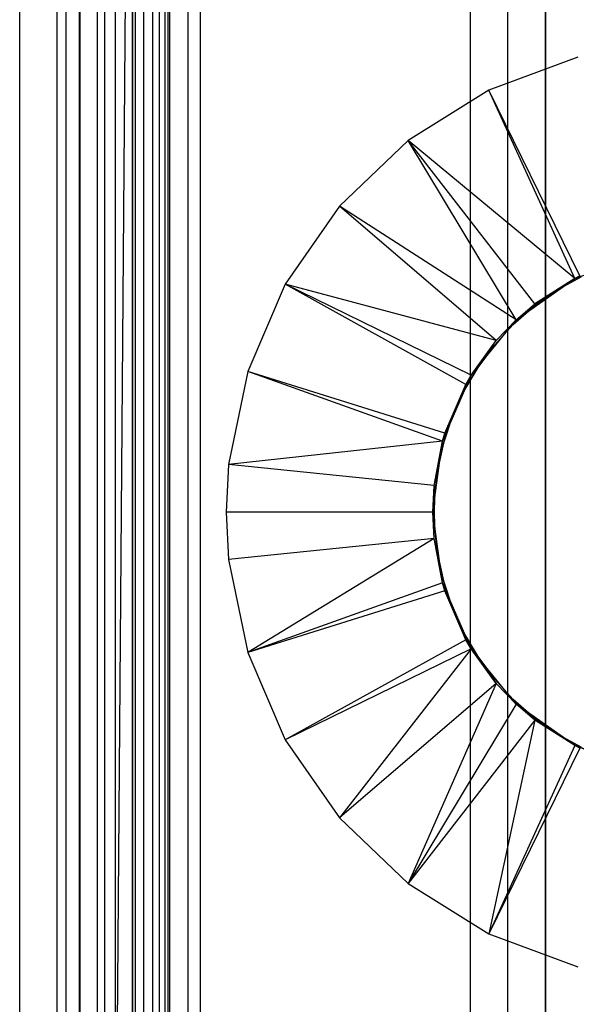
# Model space of a CAD drawing. Extents: x -18 to 18, y -209 to 194.
# Tile 85 of 108: x -18 to -3, y 139 to 165. Entities that reach past the tile are written whole.
import ezdxf

# ---------------------------------------------------------------- set-up
doc = ezdxf.new("R2010")
doc.units = 0
doc.header["$LTSCALE"] = 25.4
doc.layers.get('0').update_dxf_attribs({"linetype": 'CONTINUOUS'})

# ---------------------------------------------------------------- blocks, each defined once
blk = doc.blocks.new('PROFILE_FOCUS_15WB_STL')
at = {"color": 0}
for p, q in [((-18, -207, -70.5), (-18, 192, -70.492)), ((-18, -207, -55.5), (-18, 192, -55.492)), ((-18, -207, -55.5), (-18, 192, -55.492)), ((-14.996, 192, -70.5), (-18, -207, -70.5)), ((-14.996, 192, -70.5), (-18, -207, -70.5)), ((-18, -207, -70.5), (-18, 192, -70.492)), ((-17, -207, -57.736), (-17, 192, -57.736)), ((-17, -207, -69.5), (-17, 192, -69.5)), ((-17, -207, -67.5), (-17, 192, -67.5)), ((-17, -207, -68.496), (-17, 192, -68.496)), ((-17, -207, -68.496), (-17, 192, -68.496)), ((-17, -207, -69.5), (-17, 192, -69.5)), ((-17, -207, -57.736), (-17, 192, -57.736)), ((-17, -207, -67.5), (-17, 192, -67.5)), ((-16.762, -207, -55.086), (-16.762, 192, -55.086)), ((-16.762, -207, -55.914), (-16.762, 192, -55.914)), ((-16.762, -207, -55.086), (-16.762, 192, -55.086)), ((-16.762, -207, -55.914), (-16.762, 192, -55.914)), ((-16.404, -207, -52.849), (-16.404, 192, -52.849)), ((-16.404, -207, -52.849), (-16.404, 192, -52.849)), ((-16.393, -207, -54.345), (-16.393, 192, -54.345)), ((-16.393, -207, -56.655), (-16.393, 192, -56.655)), ((-16.393, -207, -54.345), (-16.393, 192, -54.345)), ((-16.393, -207, -56.655), (-16.393, 192, -56.655)), ((-15.924, -207, -58.354), (-15.924, 192, -58.354)), ((-15.924, -207, -58.354), (-15.924, 192, -58.354)), ((-15.733, -207, -53.845), (-15.733, 192, -53.845)), ((-15.733, -207, -53.845), (-15.733, 192, -53.845)), ((-15.733, -207, -57.155), (-15.733, 192, -57.155)), ((-15.733, -207, -57.155), (-15.733, 192, -57.155)), ((-15.452, -207, -52.534), (-15.452, 192, -52.534)), ((-15.452, -207, -52.534), (-15.452, 192, -52.534)), ((-14.996, -207, -70.5), (-14.996, 192, -70.5)), ((-14.996, -207, -67.5), (-14.996, 192, -67.5)), ((-14.996, -207, -68.496), (-14.996, 192, -68.496)), ((-14.996, -207, -69.5), (-14.996, 192, -69.5)), ((-14.996, -207, -67.5), (-14.996, 192, -67.5)), ((-14.996, -207, -69.5), (-14.996, 192, -69.5)), ((-14.996, -207, -70.5), (-14.996, 192, -70.5)), ((-14.996, -207, -68.496), (-14.996, 192, -68.496)), ((-14.919, -207, -53.692), (-14.919, 192, -53.692)), ((-14.919, -207, -53.692), (-14.919, 192, -53.692)), ((-14.919, -207, -57.308), (-14.919, 192, -57.308)), ((-14.919, -207, -57.308), (-14.919, 192, -57.308)), ((-14.69, -207, -58.484), (-14.69, 192, -58.484)), ((-14.69, -207, -58.484), (-14.69, 192, -58.484)), ((-14.45, -207, -52.551), (-14.45, 192, -52.551)), ((-14.45, -207, -52.551), (-14.45, 192, -52.551)), ((-14.274, -207, -43), (-14.274, 192, -43)), ((-14.274, -207, -43), (-14.274, 192, -43)), ((-14.123, -207, -53.917), (-14.123, 192, -53.917)), ((-14.123, -207, -53.917), (-14.123, 192, -53.917)), ((-14.123, -207, -57.083), (-14.123, 192, -57.083)), ((-14.123, -207, -57.083), (-14.123, 192, -57.083)), ((-14.058, 192, -42), (-14.058, -207, -42)), ((-14.058, 192, -42), (-14.058, -207, -42)), ((-14, -207, -37), (-14, 192, -36.992)), ((-14, -207, -37), (-14, 192, -36.992)), ((-13.509, -207, -54.474), (-13.509, 192, -54.474)), ((-13.509, -207, -52.896), (-13.509, 192, -52.896)), ((-13.509, -207, -52.896), (-13.509, 192, -52.896)), ((-13.509, -207, -54.474), (-13.509, 192, -54.474)), ((-13.509, -207, -56.526), (-13.509, 192, -56.526)), ((-13.509, -207, -58.104), (-13.509, 192, -58.104)), ((-13.509, -207, -56.526), (-13.509, 192, -56.526)), ((-13.509, -207, -58.104), (-13.509, 192, -58.104)), ((-13.193, 192, -38), (-13.193, -207, -38)), ((-13.193, 192, -38), (-13.193, -207, -38)), ((-6, 192, -40.3), (-6, -207, -40.3)), ((-6, 192, -38), (-6, -207, -38)), ((-6, 192, -40.3), (-6, -207, -40.3)), ((-6, 192, -38), (-6, -207, -38)), ((-5, -207, -38), (-5, 192, -38)), ((-5, -207, -39.3), (-5, 192, -39.3)), ((-5, -207, -38), (-5, 192, -38)), ((-5, -207, -39.3), (-5, 192, -39.3)), ((-4, -207, -44.896), (-4, 192, -44.896)), ((-4, -207, -43), (-4, 192, -43)), ((-4, -207, -44.896), (-4, 192, -44.896)), ((-4, -207, -43), (-4, 192, -43)), ((-4, -207, -40.3), (-4, 192, -40.3)), ((-4, 192, -42), (-4, -207, -42)), ((-4, -207, -40.3), (-4, 192, -40.3)), ((-4, 192, -42), (-4, -207, -42)), ((-15, 59.434, -61.8), (-15, 191.734, -61.8)), ((-15, 191.734, -70.5), (-15, 59.434, -70.5)), ((-15, 59.434, -61.8), (-15, 191.734, -61.8)), ((-15, 191.734, -70.5), (-15, 59.434, -70.5)), ((-3.133, 163.985, -70.5), (-5.505, 163.107, -70.5)), ((-3.133, 163.985, -70.5), (-5.505, 163.107, -70.5)), ((-5.505, 163.107, -70.5), (-7.651, 161.769, -70.5)), ((-5.505, 163.107, -70.5), (-7.651, 161.769, -70.5)), ((-3.083, 158.169, -62.056), (-5.505, 163.107, -70.5)), ((-3.083, 158.169, -62.056), (-5.505, 163.107, -70.5)), ((-3.22, 158.099, -62.056), (-5.505, 163.107, -70.5)), ((-3.22, 158.099, -62.056), (-5.505, 163.107, -70.5)), ((-7.651, 161.769, -70.5), (-9.484, 160.026, -70.5)), ((-7.651, 161.769, -70.5), (-9.484, 160.026, -70.5)), ((-3.22, 158.099, -62.056), (-7.651, 161.769, -70.5)), ((-4.285, 157.42, -62.056), (-7.651, 161.769, -70.5)), ((-3.22, 158.099, -62.056), (-7.651, 161.769, -70.5)), ((-4.285, 157.42, -62.056), (-7.651, 161.769, -70.5)), ((-4.778, 157, -62.056), (-7.651, 161.769, -70.5)), ((-4.778, 157, -62.056), (-7.651, 161.769, -70.5)), ((-9.484, 160.026, -70.5), (-10.929, 157.951, -70.5)), ((-9.484, 160.026, -70.5), (-10.929, 157.951, -70.5)), ((-4.778, 157, -62.056), (-9.484, 160.026, -70.5)), ((-4.778, 157, -62.056), (-9.484, 160.026, -70.5)), ((-5.311, 156.444, -62.056), (-9.484, 160.026, -70.5)), ((-5.311, 156.444, -62.056), (-9.484, 160.026, -70.5)), ((-3.22, 158.099, -61.8), (-1.424, 158.738, -61.8)), ((-3.22, 158.099, -61.8), (-1.424, 158.738, -61.8)), ((-4.778, 157, -61.8), (-3.22, 158.099, -61.8)), ((-4.778, 157, -61.8), (-3.22, 158.099, -61.8)), ((-3.22, 158.099, -61.8), (-4.285, 157.42, -62.056)), ((-4.285, 157.42, -62.056), (-3.22, 158.099, -62.056)), ((-3.22, 158.099, -61.8), (-4.285, 157.42, -62.056)), ((-4.285, 157.42, -62.056), (-3.22, 158.099, -62.056)), ((-3.045, 158.145, -62.056), (-3.693, 157.786, -62.056)), ((-3.693, 157.786, -56.056), (-3.045, 158.145, -56.056)), ((-3.045, 158.145, -62.056), (-3.693, 157.786, -62.056)), ((-3.693, 157.786, -56.056), (-3.045, 158.145, -56.056)), ((-3.22, 158.099, -62.056), (-3.083, 158.169, -62.056)), ((-3.083, 158.169, -62.056), (-3.22, 158.099, -61.8)), ((-3.083, 158.169, -62.056), (-3.22, 158.099, -61.8)), ((-3.22, 158.099, -62.056), (-3.083, 158.169, -62.056)), ((-3.22, 158.099, -61.8), (-3.22, 158.099, -62.056)), ((-3.22, 158.099, -61.8), (-3.22, 158.099, -62.056)), ((-10.929, 157.951, -70.5), (-11.927, 155.626, -70.5)), ((-10.929, 157.951, -70.5), (-11.927, 155.626, -70.5)), ((-5.311, 156.444, -62.056), (-10.929, 157.951, -70.5)), ((-5.981, 155.521, -62.056), (-10.929, 157.951, -70.5)), ((-5.311, 156.444, -62.056), (-10.929, 157.951, -70.5)), ((-5.981, 155.521, -62.056), (-10.929, 157.951, -70.5)), ((-6.12, 155.281, -62.056), (-10.929, 157.951, -70.5)), ((-6.12, 155.281, -62.056), (-10.929, 157.951, -70.5)), ((-3.693, 157.786, -62.056), (-4.299, 157.36, -62.056)), ((-4.299, 157.36, -56.056), (-3.693, 157.786, -56.056)), ((-3.693, 157.786, -62.056), (-4.299, 157.36, -62.056)), ((-4.299, 157.36, -56.056), (-3.693, 157.786, -56.056)), ((-3.693, 157.786, -62.056), (-3.693, 157.786, -56.056)), ((-3.693, 157.786, -62.056), (-3.693, 157.786, -56.056)), ((-4.299, 157.36, -62.056), (-4.857, 156.872, -62.056)), ((-4.857, 156.872, -56.056), (-4.299, 157.36, -56.056)), ((-4.299, 157.36, -62.056), (-4.857, 156.872, -62.056)), ((-4.857, 156.872, -56.056), (-4.299, 157.36, -56.056)), ((-4.778, 157, -61.8), (-4.285, 157.42, -62.056)), ((-4.778, 157, -61.8), (-4.285, 157.42, -62.056)), ((-4.778, 157, -62.056), (-4.285, 157.42, -62.056)), ((-4.778, 157, -62.056), (-4.285, 157.42, -62.056)), ((-4.299, 157.36, -62.056), (-4.299, 157.36, -56.056)), ((-4.299, 157.36, -62.056), (-4.299, 157.36, -56.056)), ((-5.981, 155.521, -61.8), (-4.778, 157, -61.8)), ((-5.981, 155.521, -62.056), (-4.778, 157, -61.8)), ((-5.981, 155.521, -61.8), (-4.778, 157, -61.8)), ((-5.981, 155.521, -62.056), (-4.778, 157, -61.8)), ((-5.311, 156.444, -62.056), (-4.778, 157, -61.8)), ((-5.311, 156.444, -62.056), (-4.778, 157, -61.8)), ((-5.311, 156.444, -62.056), (-4.778, 157, -62.056)), ((-5.311, 156.444, -62.056), (-4.778, 157, -62.056)), ((-4.778, 157, -61.8), (-4.778, 157, -62.056)), ((-4.778, 157, -61.8), (-4.778, 157, -62.056)), ((-4.857, 156.872, -62.056), (-5.36, 156.328, -62.056)), ((-5.36, 156.328, -56.056), (-4.857, 156.872, -56.056)), ((-4.857, 156.872, -62.056), (-5.36, 156.328, -62.056)), ((-5.36, 156.328, -56.056), (-4.857, 156.872, -56.056)), ((-4.857, 156.872, -62.056), (-4.857, 156.872, -56.056)), ((-4.857, 156.872, -62.056), (-4.857, 156.872, -56.056)), ((-5.981, 155.521, -62.056), (-5.311, 156.444, -62.056)), ((-5.981, 155.521, -62.056), (-5.311, 156.444, -62.056)), ((-5.36, 156.328, -62.056), (-5.801, 155.733, -62.056)), ((-5.801, 155.733, -56.056), (-5.36, 156.328, -56.056)), ((-5.36, 156.328, -62.056), (-5.801, 155.733, -62.056)), ((-5.801, 155.733, -56.056), (-5.36, 156.328, -56.056)), ((-5.36, 156.328, -62.056), (-5.36, 156.328, -56.056)), ((-5.36, 156.328, -62.056), (-5.36, 156.328, -56.056)), ((-5.801, 155.733, -62.056), (-6.178, 155.094, -62.056)), ((-6.178, 155.094, -56.056), (-5.801, 155.733, -56.056)), ((-5.801, 155.733, -62.056), (-6.178, 155.094, -62.056)), ((-6.178, 155.094, -56.056), (-5.801, 155.733, -56.056)), ((-5.801, 155.733, -62.056), (-5.801, 155.733, -56.056)), ((-5.801, 155.733, -62.056), (-5.801, 155.733, -56.056)), ((-11.927, 155.626, -70.5), (-12.436, 153.149, -70.5)), ((-11.927, 155.626, -70.5), (-12.436, 153.149, -70.5)), ((-6.679, 153.98, -62.056), (-11.927, 155.626, -70.5)), ((-6.679, 153.98, -62.056), (-11.927, 155.626, -70.5)), ((-6.74, 153.773, -62.056), (-11.927, 155.626, -70.5)), ((-6.74, 153.773, -62.056), (-11.927, 155.626, -70.5)), ((-6.74, 153.773, -61.8), (-5.981, 155.521, -61.8)), ((-6.74, 153.773, -61.8), (-5.981, 155.521, -61.8)), ((-6.679, 153.98, -62.056), (-5.981, 155.521, -61.8)), ((-6.679, 153.98, -62.056), (-5.981, 155.521, -61.8)), ((-6.12, 155.281, -62.056), (-5.981, 155.521, -61.8)), ((-6.12, 155.281, -62.056), (-5.981, 155.521, -61.8)), ((-6.12, 155.281, -62.056), (-5.981, 155.521, -62.056)), ((-6.12, 155.281, -62.056), (-5.981, 155.521, -62.056)), ((-5.981, 155.521, -62.056), (-5.981, 155.521, -61.8)), ((-5.981, 155.521, -62.056), (-5.981, 155.521, -61.8)), ((-6.679, 153.98, -62.056), (-6.12, 155.281, -62.056)), ((-6.679, 153.98, -62.056), (-6.12, 155.281, -62.056)), ((-6.178, 155.094, -62.056), (-6.484, 154.42, -62.056)), ((-6.484, 154.42, -56.056), (-6.178, 155.094, -56.056)), ((-6.178, 155.094, -62.056), (-6.484, 154.42, -62.056)), ((-6.484, 154.42, -56.056), (-6.178, 155.094, -56.056)), ((-6.178, 155.094, -62.056), (-6.178, 155.094, -56.056)), ((-6.178, 155.094, -62.056), (-6.178, 155.094, -56.056)), ((-6.484, 154.42, -62.056), (-6.717, 153.716, -62.056)), ((-6.717, 153.716, -56.056), (-6.484, 154.42, -56.056)), ((-6.484, 154.42, -62.056), (-6.717, 153.716, -62.056)), ((-6.717, 153.716, -56.056), (-6.484, 154.42, -56.056)), ((-6.484, 154.42, -62.056), (-6.484, 154.42, -56.056)), ((-6.484, 154.42, -62.056), (-6.484, 154.42, -56.056)), ((-6.74, 153.773, -61.8), (-6.679, 153.98, -62.056)), ((-6.74, 153.773, -62.056), (-6.679, 153.98, -62.056)), ((-6.74, 153.773, -61.8), (-6.679, 153.98, -62.056)), ((-6.74, 153.773, -62.056), (-6.679, 153.98, -62.056)), ((-6.74, 153.773, -62.056), (-12.436, 153.149, -70.5)), ((-6.74, 153.773, -62.056), (-12.436, 153.149, -70.5)), ((-7, 151.884, -61.8), (-6.74, 153.773, -61.8)), ((-7, 151.884, -61.8), (-6.74, 153.773, -61.8)), ((-6.964, 152.592, -62.056), (-6.74, 153.773, -61.8)), ((-6.964, 152.592, -62.056), (-6.74, 153.773, -61.8)), ((-6.964, 152.592, -62.056), (-6.74, 153.773, -62.056)), ((-6.964, 152.592, -62.056), (-6.74, 153.773, -62.056)), ((-6.717, 153.716, -62.056), (-6.873, 152.992, -62.056)), ((-6.873, 152.992, -56.056), (-6.717, 153.716, -56.056)), ((-6.717, 153.716, -62.056), (-6.873, 152.992, -62.056)), ((-6.873, 152.992, -56.056), (-6.717, 153.716, -56.056)), ((-6.74, 153.773, -62.056), (-6.74, 153.773, -61.8)), ((-6.74, 153.773, -62.056), (-6.74, 153.773, -61.8)), ((-6.717, 153.716, -62.056), (-6.717, 153.716, -56.056)), ((-6.717, 153.716, -62.056), (-6.717, 153.716, -56.056)), ((-12.436, 153.149, -70.5), (-12.5, 151.884, -70.5)), ((-12.436, 153.149, -70.5), (-12.5, 151.884, -70.5)), ((-6.964, 152.592, -62.056), (-12.436, 153.149, -70.5)), ((-6.964, 152.592, -62.056), (-12.436, 153.149, -70.5)), ((-6.873, 152.992, -62.056), (-6.952, 152.255, -62.056)), ((-6.952, 152.255, -56.056), (-6.873, 152.992, -56.056)), ((-6.873, 152.992, -62.056), (-6.952, 152.255, -62.056)), ((-6.952, 152.255, -56.056), (-6.873, 152.992, -56.056)), ((-6.873, 152.992, -62.056), (-6.873, 152.992, -56.056)), ((-6.873, 152.992, -62.056), (-6.873, 152.992, -56.056)), ((-7, 151.884, -62.056), (-6.964, 152.592, -62.056)), ((-6.964, 152.592, -62.056), (-7, 151.884, -61.8)), ((-6.964, 152.592, -62.056), (-7, 151.884, -61.8)), ((-7, 151.884, -62.056), (-6.964, 152.592, -62.056)), ((-6.962, 151.884, -56.056), (-6.952, 152.255, -56.056)), ((-6.952, 152.255, -62.056), (-6.962, 151.884, -62.056)), ((-6.952, 152.255, -62.056), (-6.962, 151.884, -62.056)), ((-6.962, 151.884, -56.056), (-6.952, 152.255, -56.056)), ((-6.952, 152.255, -62.056), (-6.952, 152.255, -56.056)), ((-6.952, 152.255, -62.056), (-6.952, 152.255, -56.056)), ((-12.5, 151.884, -70.5), (-12.436, 150.62, -70.5)), ((-7, 151.884, -62.056), (-12.5, 151.884, -70.5)), ((-7, 151.884, -62.056), (-12.5, 151.884, -70.5)), ((-12.5, 151.884, -70.5), (-12.436, 150.62, -70.5)), ((-6.74, 149.996, -61.8), (-7, 151.884, -61.8)), ((-6.74, 149.996, -62.056), (-7, 151.884, -61.8)), ((-6.74, 149.996, -61.8), (-7, 151.884, -61.8)), ((-6.74, 149.996, -62.056), (-7, 151.884, -61.8)), ((-6.964, 151.176, -62.056), (-7, 151.884, -61.8)), ((-6.964, 151.176, -62.056), (-7, 151.884, -62.056)), ((-7, 151.884, -62.056), (-7, 151.884, -61.8)), ((-6.964, 151.176, -62.056), (-7, 151.884, -61.8)), ((-7, 151.884, -62.056), (-7, 151.884, -61.8)), ((-6.964, 151.176, -62.056), (-7, 151.884, -62.056)), ((-6.962, 151.884, -62.056), (-6.962, 151.884, -56.056)), ((-6.962, 151.884, -62.056), (-6.962, 151.884, -56.056)), ((-6.962, 151.884, -62.056), (-6.952, 151.514, -62.056)), ((-6.952, 151.514, -56.056), (-6.962, 151.884, -56.056)), ((-6.962, 151.884, -62.056), (-6.952, 151.514, -62.056)), ((-6.952, 151.514, -56.056), (-6.962, 151.884, -56.056)), ((-6.952, 151.514, -62.056), (-6.952, 151.514, -56.056)), ((-6.952, 151.514, -62.056), (-6.873, 150.777, -62.056)), ((-6.873, 150.777, -56.056), (-6.952, 151.514, -56.056)), ((-6.952, 151.514, -62.056), (-6.952, 151.514, -56.056)), ((-6.952, 151.514, -62.056), (-6.873, 150.777, -62.056)), ((-6.873, 150.777, -56.056), (-6.952, 151.514, -56.056)), ((-6.964, 151.176, -62.056), (-12.436, 150.62, -70.5)), ((-6.964, 151.176, -62.056), (-12.436, 150.62, -70.5)), ((-6.964, 151.176, -62.056), (-11.927, 148.142, -70.5)), ((-6.964, 151.176, -62.056), (-11.927, 148.142, -70.5)), ((-6.74, 149.996, -62.056), (-6.964, 151.176, -62.056)), ((-6.74, 149.996, -62.056), (-6.964, 151.176, -62.056)), ((-6.873, 150.777, -62.056), (-6.873, 150.777, -56.056)), ((-6.873, 150.777, -62.056), (-6.717, 150.053, -62.056)), ((-6.717, 150.053, -56.056), (-6.873, 150.777, -56.056)), ((-6.873, 150.777, -62.056), (-6.873, 150.777, -56.056)), ((-6.873, 150.777, -62.056), (-6.717, 150.053, -62.056)), ((-6.717, 150.053, -56.056), (-6.873, 150.777, -56.056)), ((-12.436, 150.62, -70.5), (-11.927, 148.142, -70.5)), ((-12.436, 150.62, -70.5), (-11.927, 148.142, -70.5)), ((-6.74, 149.996, -62.056), (-11.927, 148.142, -70.5)), ((-6.74, 149.996, -62.056), (-11.927, 148.142, -70.5)), ((-5.981, 148.247, -61.8), (-6.74, 149.996, -61.8)), ((-6.74, 149.996, -61.8), (-6.74, 149.996, -62.056)), ((-6.12, 148.487, -62.056), (-6.74, 149.996, -61.8)), ((-5.981, 148.247, -61.8), (-6.74, 149.996, -61.8)), ((-6.12, 148.487, -62.056), (-6.74, 149.996, -61.8)), ((-6.679, 149.789, -62.056), (-6.74, 149.996, -61.8)), ((-6.679, 149.789, -62.056), (-6.74, 149.996, -61.8)), ((-6.679, 149.789, -62.056), (-6.74, 149.996, -62.056)), ((-6.74, 149.996, -61.8), (-6.74, 149.996, -62.056)), ((-6.679, 149.789, -62.056), (-6.74, 149.996, -62.056)), ((-6.717, 150.053, -62.056), (-6.717, 150.053, -56.056)), ((-6.717, 150.053, -62.056), (-6.484, 149.349, -62.056)), ((-6.484, 149.349, -56.056), (-6.717, 150.053, -56.056)), ((-6.717, 150.053, -62.056), (-6.717, 150.053, -56.056)), ((-6.717, 150.053, -62.056), (-6.484, 149.349, -62.056)), ((-6.484, 149.349, -56.056), (-6.717, 150.053, -56.056)), ((-6.679, 149.789, -62.056), (-11.927, 148.142, -70.5)), ((-6.679, 149.789, -62.056), (-11.927, 148.142, -70.5)), ((-6.12, 148.487, -62.056), (-6.679, 149.789, -62.056)), ((-6.12, 148.487, -62.056), (-6.679, 149.789, -62.056)), ((-6.484, 149.349, -62.056), (-6.484, 149.349, -56.056)), ((-6.484, 149.349, -62.056), (-6.178, 148.674, -62.056)), ((-6.178, 148.674, -56.056), (-6.484, 149.349, -56.056)), ((-6.484, 149.349, -62.056), (-6.484, 149.349, -56.056)), ((-6.484, 149.349, -62.056), (-6.178, 148.674, -62.056)), ((-6.178, 148.674, -56.056), (-6.484, 149.349, -56.056)), ((-6.178, 148.674, -62.056), (-6.178, 148.674, -56.056)), ((-6.178, 148.674, -62.056), (-5.801, 148.036, -62.056)), ((-5.801, 148.036, -56.056), (-6.178, 148.674, -56.056)), ((-6.178, 148.674, -62.056), (-6.178, 148.674, -56.056)), ((-6.178, 148.674, -62.056), (-5.801, 148.036, -62.056)), ((-5.801, 148.036, -56.056), (-6.178, 148.674, -56.056)), ((-6.12, 148.487, -62.056), (-10.929, 145.818, -70.5)), ((-6.12, 148.487, -62.056), (-10.929, 145.818, -70.5)), ((-5.981, 148.247, -62.056), (-6.12, 148.487, -62.056)), ((-6.12, 148.487, -62.056), (-5.981, 148.247, -61.8)), ((-6.12, 148.487, -62.056), (-5.981, 148.247, -61.8)), ((-5.981, 148.247, -62.056), (-6.12, 148.487, -62.056)), ((-11.927, 148.142, -70.5), (-10.929, 145.818, -70.5)), ((-11.927, 148.142, -70.5), (-10.929, 145.818, -70.5)), ((-5.981, 148.247, -62.056), (-10.929, 145.818, -70.5)), ((-5.981, 148.247, -62.056), (-10.929, 145.818, -70.5)), ((-5.981, 148.247, -62.056), (-9.484, 143.742, -70.5)), ((-5.981, 148.247, -62.056), (-9.484, 143.742, -70.5)), ((-4.778, 146.768, -61.8), (-5.981, 148.247, -61.8)), ((-5.981, 148.247, -61.8), (-5.981, 148.247, -62.056)), ((-5.981, 148.247, -61.8), (-5.981, 148.247, -62.056)), ((-5.981, 148.247, -61.8), (-5.311, 147.325, -62.056)), ((-5.311, 147.325, -62.056), (-5.981, 148.247, -62.056)), ((-5.981, 148.247, -61.8), (-5.311, 147.325, -62.056)), ((-4.778, 146.768, -61.8), (-5.981, 148.247, -61.8)), ((-5.311, 147.325, -62.056), (-5.981, 148.247, -62.056)), ((-5.801, 148.036, -62.056), (-5.801, 148.036, -56.056)), ((-5.801, 148.036, -62.056), (-5.36, 147.441, -62.056)), ((-5.36, 147.441, -56.056), (-5.801, 148.036, -56.056)), ((-5.801, 148.036, -62.056), (-5.801, 148.036, -56.056)), ((-5.801, 148.036, -62.056), (-5.36, 147.441, -62.056)), ((-5.36, 147.441, -56.056), (-5.801, 148.036, -56.056)), ((-5.311, 147.325, -62.056), (-9.484, 143.742, -70.5)), ((-5.311, 147.325, -62.056), (-9.484, 143.742, -70.5)), ((-5.311, 147.325, -62.056), (-7.651, 142, -70.5)), ((-5.311, 147.325, -62.056), (-7.651, 142, -70.5)), ((-5.36, 147.441, -62.056), (-5.36, 147.441, -56.056)), ((-5.36, 147.441, -62.056), (-4.857, 146.896, -62.056)), ((-4.857, 146.896, -56.056), (-5.36, 147.441, -56.056)), ((-5.36, 147.441, -62.056), (-5.36, 147.441, -56.056)), ((-5.36, 147.441, -62.056), (-4.857, 146.896, -62.056)), ((-4.857, 146.896, -56.056), (-5.36, 147.441, -56.056)), ((-4.778, 146.768, -61.8), (-5.311, 147.325, -62.056)), ((-4.778, 146.768, -61.8), (-5.311, 147.325, -62.056)), ((-4.778, 146.768, -62.056), (-5.311, 147.325, -62.056)), ((-4.778, 146.768, -62.056), (-5.311, 147.325, -62.056)), ((-4.778, 146.768, -62.056), (-7.651, 142, -70.5)), ((-4.778, 146.768, -62.056), (-7.651, 142, -70.5)), ((-4.857, 146.896, -62.056), (-4.857, 146.896, -56.056)), ((-4.857, 146.896, -62.056), (-4.299, 146.408, -62.056)), ((-4.299, 146.408, -56.056), (-4.857, 146.896, -56.056)), ((-4.857, 146.896, -62.056), (-4.857, 146.896, -56.056)), ((-4.857, 146.896, -62.056), (-4.299, 146.408, -62.056)), ((-4.299, 146.408, -56.056), (-4.857, 146.896, -56.056)), ((-3.22, 145.669, -61.8), (-4.778, 146.768, -61.8)), ((-4.778, 146.768, -61.8), (-4.778, 146.768, -62.056)), ((-3.22, 145.669, -62.056), (-4.778, 146.768, -61.8)), ((-3.22, 145.669, -61.8), (-4.778, 146.768, -61.8)), ((-3.22, 145.669, -62.056), (-4.778, 146.768, -61.8)), ((-4.285, 146.349, -62.056), (-4.778, 146.768, -61.8)), ((-4.285, 146.349, -62.056), (-4.778, 146.768, -61.8)), ((-4.285, 146.349, -62.056), (-4.778, 146.768, -62.056)), ((-4.778, 146.768, -61.8), (-4.778, 146.768, -62.056)), ((-4.285, 146.349, -62.056), (-4.778, 146.768, -62.056)), ((-4.285, 146.349, -62.056), (-7.651, 142, -70.5)), ((-4.285, 146.349, -62.056), (-7.651, 142, -70.5)), ((-4.285, 146.349, -62.056), (-5.505, 140.662, -70.5)), ((-4.285, 146.349, -62.056), (-5.505, 140.662, -70.5)), ((-4.299, 146.408, -62.056), (-4.299, 146.408, -56.056)), ((-4.299, 146.408, -62.056), (-3.693, 145.982, -62.056)), ((-3.693, 145.982, -56.056), (-4.299, 146.408, -56.056)), ((-4.299, 146.408, -62.056), (-4.299, 146.408, -56.056)), ((-4.299, 146.408, -62.056), (-3.693, 145.982, -62.056)), ((-3.693, 145.982, -56.056), (-4.299, 146.408, -56.056)), ((-3.22, 145.669, -62.056), (-4.285, 146.349, -62.056)), ((-3.22, 145.669, -62.056), (-4.285, 146.349, -62.056)), ((-3.693, 145.982, -62.056), (-3.693, 145.982, -56.056)), ((-3.693, 145.982, -62.056), (-3.045, 145.623, -62.056)), ((-3.045, 145.623, -56.056), (-3.693, 145.982, -56.056)), ((-3.693, 145.982, -62.056), (-3.693, 145.982, -56.056)), ((-3.693, 145.982, -62.056), (-3.045, 145.623, -62.056)), ((-3.045, 145.623, -56.056), (-3.693, 145.982, -56.056)), ((-10.929, 145.818, -70.5), (-9.484, 143.742, -70.5)), ((-10.929, 145.818, -70.5), (-9.484, 143.742, -70.5)), ((-3.22, 145.669, -62.056), (-5.505, 140.662, -70.5)), ((-3.22, 145.669, -62.056), (-5.505, 140.662, -70.5)), ((-3.083, 145.6, -62.056), (-5.505, 140.662, -70.5)), ((-3.083, 145.6, -62.056), (-5.505, 140.662, -70.5)), ((-1.424, 145.031, -61.8), (-3.22, 145.669, -61.8)), ((-1.755, 145.108, -62.056), (-3.22, 145.669, -61.8)), ((-1.424, 145.031, -61.8), (-3.22, 145.669, -61.8)), ((-3.083, 145.6, -62.056), (-3.22, 145.669, -61.8)), ((-1.755, 145.108, -62.056), (-3.22, 145.669, -61.8)), ((-3.083, 145.6, -62.056), (-3.22, 145.669, -61.8)), ((-3.083, 145.6, -62.056), (-3.22, 145.669, -62.056)), ((-3.22, 145.669, -62.056), (-3.22, 145.669, -61.8)), ((-3.22, 145.669, -62.056), (-3.22, 145.669, -61.8)), ((-3.083, 145.6, -62.056), (-3.22, 145.669, -62.056)), ((-9.484, 143.742, -70.5), (-7.651, 142, -70.5)), ((-9.484, 143.742, -70.5), (-7.651, 142, -70.5)), ((-7.651, 142, -70.5), (-5.505, 140.662, -70.5)), ((-7.651, 142, -70.5), (-5.505, 140.662, -70.5)), ((-5.505, 140.662, -70.5), (-3.133, 139.783, -70.5)), ((-5.505, 140.662, -70.5), (-3.133, 139.783, -70.5))]:
    blk.add_line(p, q, dxfattribs=at)

msp = doc.modelspace()

# ---------------------------------------------------------------- block references
at = {"color": 0}
msp.add_blockref('PROFILE_FOCUS_15WB_STL', (0, 0), dxfattribs=at)

doc.saveas('drawing.dxf')
